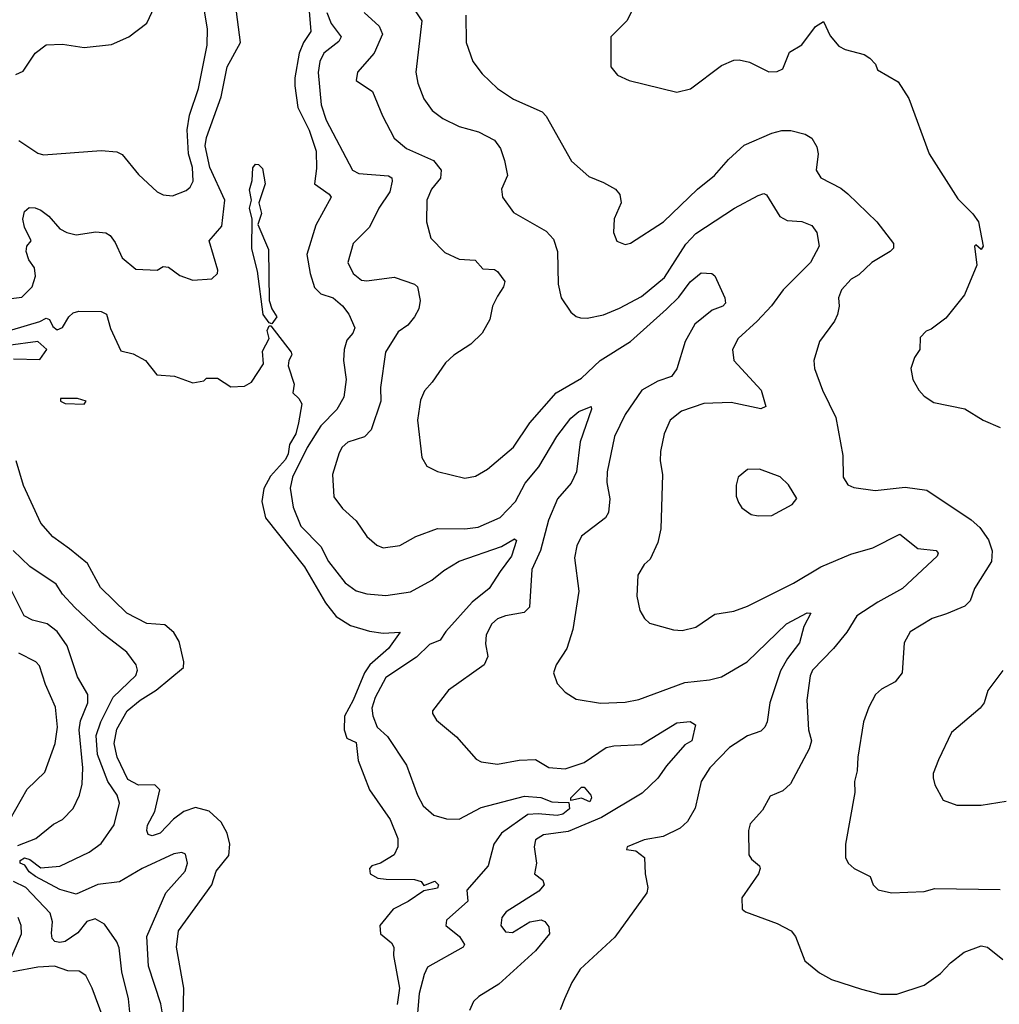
# Model space of a CAD drawing. Extents: x 1245432 to 1420865, y 606325 to 671314.
# Tile 50 of 256: x 1282228 to 1285832, y 646675 to 650299. Entities that reach past the tile are written whole.
import ezdxf

# ---------------------------------------------------------------- set-up
doc = ezdxf.new("R2010")
doc.units = 0

msp = doc.modelspace()

# ---------------------------------------------------------------- linework, layer by layer
at = {"layer": '0CON20XD'}
for points in [[(1282095, 649260.9), (1282235, 649278.1), (1282273.1, 649315), (1282286.4, 649355), (1282281.8, 649385), (1282261.7, 649415), (1282251.2, 649445), (1282253.8, 649465), (1282270, 649485), (1282245.4, 649535), (1282238.6, 649565), (1282245, 649592.5), (1282262.5, 649607.5), (1282285, 649606.7), (1282305, 649597.8), (1282335, 649575.6), (1282375, 649528.9), (1282401.2, 649515), (1282435, 649507.1), (1282507.4, 649517.4), (1282545, 649514.2), (1282560.8, 649505), (1282579.3, 649479.3), (1282605, 649422.2), (1282655, 649380), (1282733, 649377), (1282755, 649390), (1282775, 649388), (1282816.7, 649356.7), (1282865, 649340), (1282934.3, 649345), (1282955.6, 649364.4), (1282956.8, 649376.8), (1282924.9, 649485), (1282971.2, 649538.8), (1282982, 649635), (1282927.6, 649755), (1282909.5, 649835), (1282914.5, 649865.5), (1282968.8, 650015), (1282991.3, 650125), (1283040, 650215), (1283008.9, 650451.1)], [(1282213.4, 650096.6), (1282240.7, 650109.3), (1282284, 650175), (1282325, 650206), (1282385, 650208.8), (1282465, 650196.2), (1282565, 650207.5), (1282628.8, 650235), (1282695, 650286.2), (1282723.4, 650346.6)], [(1282225, 649854.5), (1282295, 649807.5), (1282315, 649800.8), (1282527.3, 649817.3), (1282585, 649812.5), (1282605, 649802), (1282665, 649728.8), (1282733.8, 649665), (1282755, 649654.2), (1282789.5, 649650.5), (1282840.5, 649669.5), (1282855, 649682.5), (1282865.6, 649704.4), (1282863.8, 649755), (1282848.9, 649805), (1282843.4, 649893.4), (1282852.7, 649947.3), (1282885.9, 650045), (1282917.2, 650205), (1282918.9, 650265), (1282905.4, 650345)], [(1283292, 650345), (1283299.3, 650255), (1283272.3, 650215), (1283255.5, 650175), (1283239.6, 650085), (1283239.8, 650055), (1283251.3, 649975), (1283292.5, 649892.5), (1283317.9, 649815), (1283319.4, 649750.6), (1283312.1, 649695), (1283366.2, 649656.2), (1283373.3, 649645), (1283317, 649543), (1283284.7, 649434.7), (1283295.9, 649365), (1283312.8, 649312.8), (1283335, 649289.6), (1283381.2, 649275), (1283415.4, 649245.4), (1283438.6, 649215), (1283461.1, 649165), (1283453.6, 649145), (1283430.9, 649119.1), (1283421.3, 649085), (1283419.6, 649045), (1283428.6, 648975), (1283420.7, 648909.3), (1283395, 648863.8), (1283335, 648803.9), (1283285, 648724), (1283231.9, 648615), (1283222.2, 648575), (1283233.4, 648505), (1283262.2, 648435), (1283335, 648359.6), (1283364.1, 648305), (1283425, 648226.4), (1283465, 648197.3), (1283505, 648185.4), (1283575, 648179.6), (1283665, 648192.9), (1283743.8, 648236.2), (1283788, 648272), (1283844.3, 648305.7), (1283999.8, 648360.2), (1284048.1, 648388.1), (1284055, 648382.5), (1284037.7, 648325), (1283995, 648268.5), (1283954.6, 648205), (1283892.7, 648155), (1283795, 648047.3), (1283774.7, 648015.3), (1283735, 647999.1), (1283687, 647953), (1283575, 647877.3), (1283535, 647804), (1283523.5, 647765), (1283527.1, 647737.1), (1283542.9, 647695), (1283580.9, 647660.9), (1283651.1, 647555), (1283691.1, 647445), (1283712.2, 647405), (1283751.1, 647371.1), (1283797.9, 647357.9), (1283845, 647356.2), (1283925, 647399.7), (1284085, 647440.8), (1284145, 647435.9), (1284185, 647420.7), (1284209.4, 647419.4), (1284247.9, 647417.9), (1284250.8, 647395), (1284226.4, 647375), (1284205, 647369.5), (1284135, 647376.7), (1284096.7, 647373.3), (1284000.7, 647305), (1283972.2, 647265), (1283951.8, 647185), (1283873.1, 647095), (1283876.9, 647055), (1283797.5, 646985), (1283795.7, 646965), (1283845.2, 646925.2), (1283864.3, 646895), (1283858.8, 646885), (1283728.3, 646811.7), (1283715.4, 646784.6), (1283697.7, 646715), (1283686.5, 646585)], [(1284497, 650363), (1284461.2, 650295), (1284402.5, 650235), (1284402.5, 650125), (1284427.5, 650095), (1284470, 650075), (1284645, 650031.4), (1284695.7, 650044.3), (1284809.3, 650130.7), (1284855, 650150), (1284875, 650151.4), (1284912.4, 650142.4), (1284983.3, 650106.7), (1285015, 650108), (1285035, 650117.5), (1285060.5, 650179.5), (1285105, 650206.7), (1285155, 650273.3), (1285185, 650292.5), (1285209.1, 650239.1), (1285241.4, 650201.4), (1285265, 650189.2), (1285335, 650170), (1285355, 650156.7), (1285376.2, 650135), (1285384.3, 650114.3), (1285459.8, 650069.8), (1285499.1, 650009.1), (1285574, 649805), (1285679.3, 649639.3), (1285735, 649584), (1285755.7, 649555), (1285772.5, 649465), (1285765, 649452.5), (1285745, 649470), (1285740, 649465), (1285748.6, 649395), (1285704.1, 649285.9), (1285635, 649200), (1285580.7, 649159.3), (1285563, 649153), (1285540.5, 649129.5), (1285540, 649085), (1285520, 649055), (1285506.2, 649015), (1285513.8, 648975), (1285535.9, 648935.9), (1285555, 648913.3), (1285590.5, 648890.5), (1285705, 648866.2), (1285772.5, 648825), (1285835, 648798)], [(1283357.9, 650325), (1283373.2, 650285), (1283410.8, 650235), (1283401.5, 650218.5), (1283346.8, 650175), (1283331.8, 650145), (1283325.8, 650104.2), (1283337.1, 649985), (1283355, 649928.6), (1283452.2, 649745), (1283475, 649732.5), (1283584.5, 649724.5), (1283596.4, 649716.4), (1283598.5, 649705), (1283589.1, 649665), (1283549.1, 649605), (1283514.2, 649535), (1283454.4, 649475), (1283434.4, 649405), (1283454.2, 649365), (1283485, 649340.5), (1283505, 649337.9), (1283605, 649351.1), (1283680, 649325), (1283691.4, 649315), (1283700.8, 649265), (1283695.6, 649235), (1283680.4, 649205), (1283655.2, 649174.8), (1283620.1, 649149.9), (1283573.6, 649075), (1283554.6, 648945), (1283556.9, 648895), (1283520.8, 648789.2), (1283495.9, 648764.1), (1283435, 648744.5), (1283413.5, 648725), (1283402.5, 648705), (1283378.9, 648625), (1283383.3, 648543.3), (1283415, 648500), (1283465, 648454.3), (1283505, 648397.1), (1283542, 648365), (1283565, 648355.6), (1283626.1, 648363.9), (1283685, 648396.5), (1283765, 648426.5), (1283865, 648425.4), (1283915, 648430.8), (1283995, 648466.2), (1284051.3, 648525), (1284086.9, 648593.1), (1284137.4, 648652.6), (1284203.4, 648765), (1284255, 648831.9), (1284285, 648856.4), (1284330, 648875), (1284332, 648865), (1284289.4, 648745), (1284276.2, 648635), (1284256.9, 648593.1), (1284206.9, 648535), (1284172.7, 648457.3), (1284143.5, 648345), (1284111.6, 648275), (1284103.8, 648136.2), (1284083.2, 648116.8), (1284014.8, 648105.2), (1283985.9, 648094.1), (1283964.5, 648075), (1283943.8, 648035), (1283941.7, 648001.7), (1283949.5, 647955), (1283936.9, 647925), (1283805, 647831.1), (1283746, 647755), (1283746, 647745), (1283761.3, 647721.3), (1283835, 647659.2), (1283907.6, 647577.6), (1283925, 647567.8), (1283985, 647559.5), (1284065, 647573.2), (1284125, 647575.5), (1284175, 647546.5), (1284235, 647541.8), (1284305, 647564.5), (1284385, 647620), (1284413.2, 647626.8), (1284515, 647631.6), (1284645, 647711.4), (1284694.2, 647715.8), (1284714.1, 647704.1), (1284701.2, 647645), (1284675, 647630), (1284607.3, 647552.7), (1284575, 647507.8), (1284518.4, 647451.6), (1284367.7, 647362.3), (1284245, 647310.7), (1284155, 647298.5), (1284125, 647280), (1284120, 647255), (1284129.4, 647195), (1284121.9, 647155), (1284151.8, 647131.8), (1284157.1, 647115), (1284138.2, 647091.8), (1284017.5, 647015), (1284001.4, 646995), (1283998.1, 646965), (1284015, 646942.5), (1284041.1, 646938.9), (1284105, 646979.2), (1284145.9, 646985.9), (1284159.5, 646979.5), (1284175, 646960), (1284176.5, 646935), (1284125, 646872.5), (1283990.2, 646749.8), (1283916.4, 646703.6), (1283897.1, 646685), (1283883, 646653)], [(1283495, 650325.7), (1283550.8, 650275), (1283561.9, 650245), (1283531.8, 650175), (1283471.1, 650105), (1283465.6, 650075), (1283526.2, 650035), (1283561.9, 649945), (1283605, 649862.7), (1283651.1, 649825), (1283750.7, 649780.7), (1283778.5, 649745), (1283776.2, 649715), (1283742.5, 649675), (1283725.5, 649635), (1283724.4, 649555), (1283740, 649495), (1283791.7, 649441.7), (1283845, 649417.8), (1283903.6, 649413.6), (1283931.7, 649381.7), (1283975, 649379.2), (1283985, 649372), (1284012.5, 649335), (1284007.5, 649315), (1283985, 649281.2), (1283967.1, 649245), (1283957.8, 649195), (1283928.6, 649145), (1283887.5, 649105), (1283825.4, 649064.6), (1283793.8, 649036.2), (1283745.4, 648964.6), (1283716.8, 648933.2), (1283702.1, 648897.9), (1283691.1, 648825), (1283707.4, 648687.4), (1283726, 648655), (1283765, 648635.6), (1283865, 648611.5), (1283905, 648618.9), (1283948.6, 648645), (1284045, 648725.6), (1284104.8, 648815.2), (1284201.9, 648925), (1284295, 648979.6), (1284363.9, 649045), (1284475, 649114.7), (1284607, 649233), (1284652.3, 649277.7), (1284695, 649334.3), (1284735, 649367.5), (1284774.2, 649364.2), (1284785, 649355.8), (1284822, 649275), (1284824.5, 649255.5), (1284815, 649244.4), (1284775, 649230), (1284711.6, 649178.4), (1284676.4, 649115), (1284646, 649014), (1284626, 648985), (1284575, 648968.5), (1284516.4, 648935), (1284455, 648845.6), (1284416.2, 648765), (1284389.1, 648635), (1284387.8, 648595), (1284399.5, 648535), (1284394.4, 648485), (1284382.9, 648465), (1284295, 648398.6), (1284277, 648363), (1284268.3, 648318.3), (1284285.3, 648195), (1284262.2, 648055), (1284240.8, 647985), (1284201.2, 647925), (1284192, 647895), (1284205.7, 647855.7), (1284235, 647823.8), (1284275, 647798), (1284365, 647783.6), (1284455, 647787.5), (1284505, 647796.5), (1284675, 647859.5), (1284765, 647868.8), (1284810.1, 647879.9), (1284904.5, 647935), (1285049.1, 648075), (1285125.5, 648115.5), (1285138, 648115), (1285112.9, 648065), (1285096.1, 648005), (1285052.1, 647947.9), (1285027.4, 647902.6), (1284987.3, 647785), (1284977.3, 647715), (1284968.9, 647695), (1284955, 647680.6), (1284905, 647663.6), (1284839.4, 647620.6), (1284767.3, 647545), (1284734.7, 647495.3), (1284712.4, 647397.6), (1284685, 647348.1), (1284657.2, 647322.8), (1284595, 647292.9), (1284525, 647280), (1284462.5, 647255), (1284460, 647245), (1284495, 647240), (1284526.2, 647215), (1284528.6, 647155), (1284538.6, 647105), (1284535.6, 647085), (1284417.4, 646922.6), (1284290, 646805), (1284258.6, 646755), (1284232.2, 646695), (1284215.6, 646655)], [(1283680.5, 650335), (1283707.7, 650295), (1283685.5, 650105), (1283692.5, 650065), (1283715, 650008), (1283745, 649964.3), (1283784, 649935), (1283845, 649905.6), (1283916.2, 649886.2), (1283975, 649855.5), (1283997.1, 649825), (1284010.9, 649780.9), (1284022.9, 649725), (1284000.8, 649675), (1284004, 649645), (1284045, 649589.2), (1284165, 649520), (1284191.5, 649491.5), (1284206.4, 649445), (1284208.9, 649325), (1284219.5, 649275), (1284255, 649222), (1284275, 649205.8), (1284291.3, 649201.3), (1284315, 649200.5), (1284375, 649213.1), (1284435, 649236.9), (1284515, 649279.4), (1284600.3, 649349.7), (1284677.9, 649472.1), (1284715, 649511.6), (1284857.3, 649605), (1284945, 649651.1), (1284965, 649658.6), (1284975, 649654.2), (1285024.7, 649574.7), (1285050.9, 649559.1), (1285105.8, 649555.8), (1285141.5, 649541.5), (1285160, 649515), (1285168.9, 649465), (1285137.3, 649405), (1285036.6, 649305), (1284994.2, 649245.8), (1284940.9, 649189.1), (1284871.5, 649125), (1284850.5, 649085), (1284855.6, 649045), (1284956, 648935), (1284972.5, 648875), (1284955, 648866.2), (1284845, 648889.3), (1284745, 648886), (1284662.6, 648857.4), (1284620.6, 648825), (1284598.2, 648775), (1284585, 648710), (1284583.6, 648675), (1284592.5, 648625), (1284586.2, 648425), (1284575.3, 648374.7), (1284546.7, 648313.3), (1284525, 648293.3), (1284501.9, 648255), (1284497.7, 648177.7), (1284508.8, 648125), (1284526, 648095), (1284545, 648078), (1284633.2, 648053.2), (1284665, 648051.4), (1284715, 648062.9), (1284785, 648110.8), (1284855, 648122), (1284905, 648140.6), (1285074.2, 648225), (1285175, 648285.4), (1285285, 648332.1), (1285366, 648355), (1285465.6, 648405.6), (1285532.5, 648352.5), (1285600, 648345), (1285606.5, 648335), (1285603.6, 648325), (1285475.6, 648205), (1285385.5, 648155.5), (1285307.8, 648105), (1285270.5, 648045), (1285222.2, 647985), (1285145, 647904.3), (1285136.1, 647883.9), (1285123.2, 647795), (1285130.4, 647685), (1285140.4, 647645), (1285132.7, 647615), (1285063, 647487), (1285035, 647461.1), (1284989.1, 647440.9), (1284960.3, 647389.7), (1284915, 647338.8), (1284908.5, 647315), (1284910.4, 647225), (1284919.5, 647209.5), (1284950, 647185), (1284952.5, 647175), (1284945.8, 647155), (1284885, 647066.7), (1284885.8, 647025.8), (1284897.5, 647015), (1285015, 646973.1), (1285066, 646946), (1285081.9, 646925), (1285115.8, 646835), (1285170.5, 646790.5), (1285215, 646766.9), (1285325, 646730.6), (1285395, 646713.1), (1285455, 646711.9), (1285555, 646746), (1285615, 646788.6), (1285651.9, 646828.1), (1285703, 646867), (1285765, 646890.4), (1285788, 646885), (1285845, 646840)], [(1283868.5, 650315), (1283870, 650215), (1283894.5, 650144.5), (1283929.4, 650099.4), (1283986, 650046), (1284045, 650005.6), (1284150.2, 649960.2), (1284165, 649943.8), (1284258.3, 649778.3), (1284321.1, 649721.1), (1284375, 649700), (1284420, 649675), (1284435.8, 649655.8), (1284441.2, 649625), (1284414.3, 649565.7), (1284412, 649515), (1284424.1, 649484.1), (1284455, 649471.2), (1284475, 649476.2), (1284596, 649555), (1284721.4, 649675), (1284784.1, 649725.9), (1284835, 649784.4), (1284893.5, 649836.5), (1284995, 649881.4), (1285031.5, 649891.5), (1285065, 649891.4), (1285117.8, 649877.8), (1285142.2, 649862.2), (1285160.5, 649830.5), (1285166, 649805), (1285158, 649745), (1285175, 649716.2), (1285248.3, 649678.3), (1285275, 649658), (1285381.4, 649555), (1285442.9, 649475), (1285442.1, 649457.9), (1285430.8, 649445), (1285362.9, 649405), (1285315, 649359.2), (1285286.3, 649343.7), (1285251.4, 649305), (1285240.8, 649275), (1285242.9, 649245), (1285236.4, 649213.6), (1285225, 649188.8), (1285170.8, 649115), (1285150, 649045), (1285152.5, 649015), (1285181.4, 648935), (1285230.6, 648835), (1285256, 648695), (1285257.5, 648615), (1285275, 648587.5), (1285297, 648577), (1285375.7, 648565.7), (1285485, 648578.9), (1285565, 648567.3), (1285728.2, 648458.2), (1285759.8, 648429.8), (1285791.8, 648385), (1285805.7, 648344.3), (1285803.1, 648305), (1285740.8, 648205), (1285725, 648160), (1285705, 648140.8), (1285637.5, 648112.5), (1285584.6, 648095.4), (1285503.6, 648046.4), (1285482.2, 648005), (1285474.3, 647895), (1285448.6, 647861.4), (1285398.8, 647835), (1285376, 647815), (1285351.3, 647768.7), (1285331.9, 647715), (1285311.5, 647585), (1285308.9, 647535), (1285298.5, 647495), (1285300, 647455), (1285265.8, 647265), (1285266.2, 647215), (1285276.2, 647195), (1285297.5, 647175), (1285356.7, 647145), (1285367.5, 647115), (1285386.2, 647096.2), (1285435, 647085.8), (1285555, 647090.8), (1285595, 647100.8), (1285835, 647098)], [(1283155, 649178.8), (1283145, 649182.5), (1283123.2, 649213.2), (1283102.7, 649372.7), (1283081.2, 649455), (1283082.5, 649565), (1283073.4, 649605), (1283080.6, 649635), (1283073, 649673), (1283083.4, 649706.6), (1283085.9, 649754.1), (1283095, 649767.3), (1283106.3, 649766.3), (1283121.1, 649751.1), (1283130.7, 649695), (1283107.5, 649625), (1283117.5, 649585), (1283104.4, 649545), (1283142.5, 649452.5), (1283146.1, 649265), (1283155.1, 649235.1), (1283173.8, 649205), (1283155, 649178.8)], [(1282095, 649126.7), (1282301.7, 649188.3), (1282325, 649200), (1282337.5, 649195), (1282349.3, 649169.3), (1282365, 649157.5), (1282385, 649166.2), (1282408.8, 649205), (1282425, 649220), (1282445, 649225.6), (1282527.5, 649225), (1282546.5, 649215), (1282562, 649162), (1282600, 649080), (1282645, 649068.9), (1282690, 649045), (1282732.2, 648992.2), (1282796.7, 648986.7), (1282865, 648962.5), (1282905, 648970), (1282915, 648980), (1282955, 648980), (1283005, 648947.5), (1283055, 648950), (1283080, 648965), (1283125, 649032), (1283121.5, 649078.5), (1283145.4, 649125), (1283138.4, 649155), (1283145, 649172.5), (1283152, 649172), (1283226.2, 649075), (1283228.8, 649065), (1283218, 649045), (1283215.8, 649025), (1283237.3, 648957.3), (1283232.5, 648925), (1283254.3, 648904.3), (1283265.6, 648885), (1283253.8, 648815), (1283243.6, 648775), (1283220.8, 648735), (1283215, 648700.8), (1283205, 648679.6), (1283151, 648619), (1283126.3, 648573.7), (1283118.9, 648525), (1283132.5, 648465), (1283275, 648284.6), (1283353, 648153), (1283392.5, 648102.5), (1283445, 648069.7), (1283515, 648048.9), (1283565, 648041.2), (1283628, 648045), (1283584.5, 647985), (1283515.8, 647924.2), (1283496.8, 647895), (1283455, 647794.5), (1283422.6, 647735), (1283421.3, 647685), (1283431.8, 647655), (1283465, 647638.8), (1283472.4, 647572.4), (1283514.7, 647464.7), (1283590.4, 647355), (1283618.8, 647285), (1283619.5, 647255), (1283605.3, 647224.7), (1283555, 647194), (1283523.3, 647185), (1283514.2, 647175), (1283516.7, 647155), (1283545, 647140), (1283575.5, 647135.5), (1283680, 647135), (1283705, 647127.5), (1283715, 647112.5), (1283755, 647128.6), (1283768, 647115), (1283765, 647102.7), (1283715, 647092.9), (1283657, 647053), (1283602, 647025), (1283552.4, 646965), (1283555, 646934.5), (1283595, 646900.9), (1283603.8, 646885), (1283603.5, 646855), (1283624.5, 646735), (1283616.3, 646675)], [(1282205, 649050.5), (1282301.7, 649048.3), (1282327.5, 649085), (1282295, 649113.8), (1282185, 649100)], [(1282465, 648883.3), (1282472.5, 648895), (1282440, 648905), (1282377.5, 648905), (1282377.5, 648895), (1282395, 648886.7), (1282465, 648883.3)], [(1282829.4, 646625), (1282831, 646735), (1282804.6, 646885), (1282811.5, 646945), (1282934.5, 647115), (1282950.9, 647165), (1282996.8, 647223.2), (1283001.2, 647265), (1282990.5, 647305), (1282969, 647345), (1282925, 647386.1), (1282875, 647399.1), (1282832, 647385), (1282793.7, 647356.3), (1282745, 647305.5), (1282715, 647295.6), (1282700.7, 647300.7), (1282695.6, 647315), (1282698.2, 647335), (1282724.8, 647385.2), (1282743.4, 647465), (1282725, 647483), (1282665, 647481.3), (1282625, 647502.5), (1282585.7, 647585), (1282575.2, 647635), (1282585, 647687.8), (1282622.9, 647755), (1282670.4, 647795), (1282729.3, 647830.7), (1282830.7, 647915), (1282832, 647935), (1282815, 648010), (1282795, 648043.5), (1282762.2, 648072.2), (1282695, 648077.1), (1282621.8, 648115), (1282525, 648208.9), (1282477.7, 648297.7), (1282411.2, 648351.2), (1282349.2, 648395), (1282305, 648446.2), (1282241.1, 648585), (1282214.3, 648675)], [(1284945, 648472.5), (1284995, 648473.8), (1285070, 648515), (1285087, 648537), (1285056.4, 648586.4), (1285025, 648616), (1284950, 648645), (1284905, 648643.3), (1284871.2, 648615), (1284864.1, 648585.9), (1284863.8, 648545), (1284871.7, 648521.7), (1284885, 648502.5), (1284918.3, 648478.3), (1284945, 648472.5)], [(1282755.7, 646625), (1282747, 646677), (1282701.7, 646815), (1282695.7, 646925), (1282765.3, 647085), (1282836.5, 647165), (1282844.5, 647194.5), (1282838.1, 647228.1), (1282824.2, 647234.2), (1282795, 647229.2), (1282678.2, 647175), (1282595, 647126.5), (1282515, 647116.5), (1282435, 647081.1), (1282375, 647097.7), (1282286, 647145), (1282262.9, 647162.9), (1282246.7, 647186.7), (1282229.5, 647195), (1282229.5, 647205), (1282245, 647214.7), (1282265, 647207.6), (1282305, 647177.6), (1282375, 647184.1), (1282482.7, 647235), (1282527, 647267), (1282575, 647335.7), (1282594.6, 647415), (1282585.9, 647445), (1282552.3, 647495), (1282513.9, 647593.9), (1282509.6, 647665), (1282526.5, 647715), (1282572, 647805), (1282655.5, 647885), (1282660.5, 647905), (1282655.6, 647925), (1282621.3, 647971.3), (1282531.6, 648041.6), (1282430, 648135), (1282384.8, 648184.8), (1282361.6, 648221.6), (1282265, 648286.8), (1282204, 648345)], [(1282220.9, 647259.1), (1282286.9, 647285), (1282352.4, 647337.6), (1282385.7, 647355), (1282424.7, 647395.3), (1282447.9, 647445), (1282456.9, 647485), (1282459.7, 647545), (1282446.7, 647685), (1282451.7, 647718.3), (1282478.2, 647785), (1282478.7, 647815), (1282440.1, 647880.1), (1282402.9, 647995), (1282365, 648047.7), (1282328.6, 648075), (1282275, 648088.5), (1282243.8, 648105), (1282193.4, 648205)], [(1282193.1, 647356.9), (1282255, 647466.7), (1282320.4, 647529.6), (1282358.4, 647635), (1282366.7, 647695), (1282358.9, 647768.9), (1282322.4, 647852.4), (1282301.1, 647921.1), (1282287.5, 647935), (1282225, 647967.3)], [(1285845, 647903.8), (1285789.7, 647830.3), (1285775.6, 647784.4), (1285762, 647765), (1285656.2, 647675), (1285608, 647575), (1285588, 647525), (1285588.3, 647508.3), (1285595, 647482.5), (1285625, 647426.7), (1285675, 647408), (1285765, 647408), (1285857.6, 647422.4)], [(1284325, 647420.7), (1284295, 647433.9), (1284255.8, 647425.8), (1284255.5, 647435), (1284295, 647474.4), (1284305, 647474.2), (1284328.9, 647445), (1284331.8, 647435), (1284325, 647420.7)], [(1282639.5, 646585), (1282627.5, 646695), (1282603.2, 646795), (1282593.5, 646883.5), (1282585, 646905.6), (1282539.8, 646969.8), (1282505, 646989.4), (1282475, 646979.6), (1282441.8, 646938.2), (1282395, 646906.8), (1282375, 646902.2), (1282356.5, 646906.5), (1282347.5, 646917.5), (1282345, 646937.5), (1282348.7, 646978.7), (1282340.2, 647010.2), (1282250.3, 647105), (1282205, 647127.1)], [(1282192.5, 646837.5), (1282234.6, 646935), (1282232.9, 646965), (1282221.5, 646995)], [(1282535.2, 646625.2), (1282494.7, 646734.7), (1282470.8, 646780.8), (1282446.6, 646796.6), (1282405, 646797.8), (1282355.3, 646815.3), (1282295, 646812), (1282202.5, 646795)]]:
    msp.add_lwpolyline(points, dxfattribs=at)

doc.saveas('drawing.dxf')
